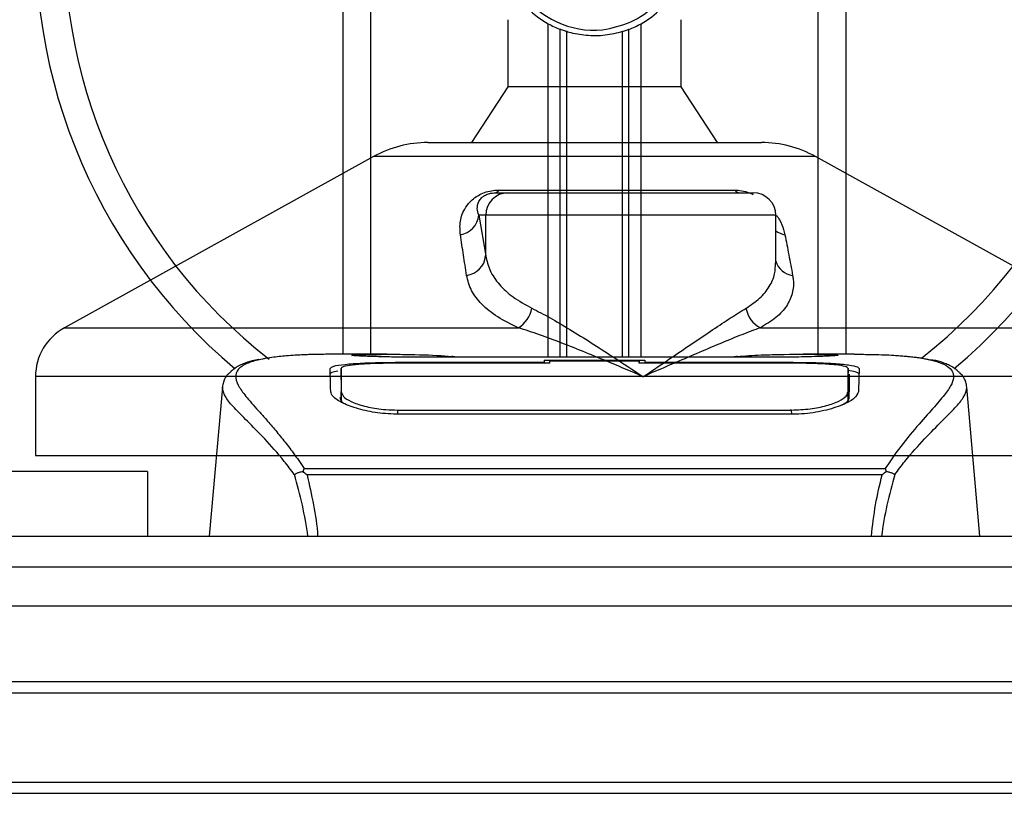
# Model space of a CAD drawing. Header units: millimetres. Extents: x 0 to 420, y 0 to 300.
# Tile 6 of 73: x 98 to 111, y 136 to 147. Entities that reach past the tile are written whole.
import ezdxf

# ---------------------------------------------------------------- set-up
doc = ezdxf.new("R2010")
doc.units = ezdxf.units.MM

msp = doc.modelspace()

# ---------------------------------------------------------------- linework, layer by layer
at = {"color": 7, "linetype": 'Continuous', "lineweight": 25}
for p, q in [((102.1771, 142.2946), (102.1771, 155.1371)), ((102.5687, 142.2946), (102.5687, 155.1371)), ((108.8333, 142.2946), (108.8333, 155.1371)), ((109.2249, 142.2946), (109.2249, 155.1371)), ((104.4872, 146.9847), (104.4872, 146.045)), ((105.0511, 142.2522), (105.0511, 146.9276)), ((106.351, 142.2522), (106.351, 146.9276)), ((106.9148, 146.045), (106.9148, 146.9847)), ((105.2208, 142.2522), (105.2208, 146.8478)), ((105.3107, 142.2522), (105.3107, 146.8167)), ((106.0913, 142.2522), (106.0913, 146.8167)), ((106.1812, 142.2522), (106.1812, 146.8478)), ((104.4872, 146.045), (103.9782, 145.2619)), ((106.9148, 146.045), (104.4872, 146.045)), ((107.4238, 145.2619), (106.9148, 146.045)), ((103.365, 145.2619), (108.0371, 145.2619)), ((102.6062, 145.0658), (98.2739, 142.6664)), ((102.6178, 145.0658), (102.6062, 145.0658)), ((108.7959, 145.0658), (102.6178, 145.0658)), ((113.1282, 142.6664), (108.7959, 145.0658)), ((104.3068, 144.5571), (104.4872, 144.5571)), ((104.3584, 144.5963), (107.6638, 144.5963)), ((104.4872, 144.5571), (107.9263, 144.5571)), ((104.0774, 144.2439), (104.1751, 143.6748)), ((104.1751, 144.2439), (104.0774, 144.2439)), ((104.1751, 143.6748), (104.1751, 144.2439)), ((108.2395, 144.2439), (104.1751, 144.2439)), ((108.2395, 143.573), (108.2395, 144.2439)), ((98.2739, 142.6664), (104.6328, 142.6664)), ((108.0229, 142.6664), (113.1282, 142.6664)), ((102.7958, 142.2946), (102.0646, 142.2946)), ((108.051, 142.2522), (103.351, 142.2522)), ((108.0509, 142.2521), (103.3511, 142.2521)), ((104.9962, 142.2108), (106.4058, 142.2108)), ((104.9962, 142.2108), (104.9962, 142.1823)), ((105.0744, 142.1696), (105.0744, 142.1995)), ((106.3274, 142.1995), (105.0744, 142.1995)), ((106.3274, 142.1696), (106.3274, 142.1995)), ((106.3274, 142.1995), (106.3274, 142.1696)), ((106.4058, 142.2108), (106.4058, 142.1823)), ((109.338, 142.2946), (108.6201, 142.2946)), ((109.0666, 142.2848), (109.0372, 142.2817)), ((105.0744, 142.1696), (102.9344, 142.1699)), ((102.9602, 142.1823), (104.9962, 142.1823)), ((102.9602, 142.1699), (102.9602, 142.1823)), ((104.9962, 142.1823), (104.9962, 142.1696)), ((106.4058, 142.1823), (108.4418, 142.1823)), ((106.4058, 142.1823), (106.4058, 142.1696)), ((108.4418, 142.1699), (108.4418, 142.1823)), ((109.2529, 141.8304), (109.2513, 142.0965)), ((97.8702, 141.9813), (97.8702, 140.8766)), ((106.38, 141.9813), (97.8702, 141.9813)), ((113.5318, 141.9813), (106.38, 141.9813)), ((100.4875, 141.8347), (100.3045, 139.7434)), ((100.4872, 141.8285), (100.4903, 141.8344)), ((102.1492, 141.8353), (102.149, 141.8147)), ((109.2536, 141.7188), (109.2529, 141.8304)), ((110.9149, 141.8285), (110.9118, 141.8344)), ((111.0975, 139.7434), (110.9145, 141.8347)), ((109.2453, 141.7572), (109.248, 141.6506)), ((102.9424, 141.5136), (102.9409, 141.4545)), ((108.4398, 141.5135), (108.4404, 141.5135)), ((108.4611, 141.4539), (108.4596, 141.5136)), ((108.4418, 141.4532), (102.9602, 141.4532)), ((97.8702, 140.8766), (97.8997, 140.8766)), ((97.8997, 140.8766), (113.5318, 140.8766)), ((101.6173, 140.6514), (101.6345, 140.6919)), ((101.6345, 140.6919), (109.7695, 140.6919)), ((109.7695, 140.6919), (109.7843, 140.652)), ((99.4364, 140.6501), (92.3886, 140.6501)), ((99.4364, 140.6501), (99.4364, 139.7434)), ((109.7283, 140.6042), (101.6736, 140.6042)), ((60.2823, 139.7434), (117.4418, 139.7434)), ((60.2823, 139.3145), (216.8986, 139.3145)), ((60.2823, 137.7074), (216.8986, 137.7074)), ((60.2823, 137.5507), (216.8986, 137.5507)), ((60.2823, 136.2978), (216.8986, 136.2978)), ((60.2823, 136.1412), (216.8986, 136.1412))]:
    msp.add_line(p, q, dxfattribs=at)
at = {"color": 7, "linetype": 'Continuous'}
msp.add_line((66.5469, 138.7707), (210.634, 138.7707), dxfattribs=at)
at = {"color": 7, "linetype": 'Continuous', "lineweight": 25, "flags": 128}
for points in [[(108.4677, 142.1699), (107.4321, 142.1697), (106.3274, 142.1696)], [(108.4596, 141.5136), (108.4418, 141.5135), (108.4404, 141.5135)]]:
    msp.add_lwpolyline(points, dxfattribs=at)
at = {"color": 7, "linetype": 'Continuous', "lineweight": 25}
for centre, radius, start, end in [((105.701, 148.0894), 7.8308, 116.74368, 229.98477), ((105.701, 148.0894), 7.8308, 310.04684, 63.25632), ((105.701, 148.0894), 7.4271, 118.32409, 232.13734), ((105.701, 148.0894), 7.4271, 308.04707, 61.67591), ((105.701, 148.0894), 1.3312, 119.22466, 240.77534), ((105.701, 148.0894), 1.2529, 94.97424, 274.97424), ((105.701, 148.0894), 1.3312, 299.22466, 60.77534), ((105.701, 148.0894), 1.3312, 240.77534, 248.85659), ((105.701, 148.0894), 1.3312, 291.14341, 299.22466), ((103.365, 143.6957), 1.5662, 90, 118.97971), ((108.0371, 143.6957), 1.5662, 61.02029, 90), ((104.4878, 144.2445), 0.3126, 90.1083, 180.10789), ((104.2968, 144.6239), 0.0675, 278.49257, 335.89592), ((107.7452, 144.6607), 0.1037, 218.34182, 266.79191), ((107.9263, 144.2439), 0.3132, 0, 90), ((103.7734, 144.2712), 0.3052, 279.07467, 354.85539), ((108.4266, 144.2758), 0.3118, 233.12971, 258.87121), ((103.8707, 143.7044), 0.3058, 276.94193, 354.44804), ((108.5091, 143.6792), 0.2805, 196.03358, 262.99521), ((104.4099, 143.0246), 0.4219, 301.89425, 348.4889), ((108.2018, 143.0089), 0.3865, 190.22117, 242.43176), ((98.6533, 141.9813), 0.7831, 118.97971, 180)]:
    msp.add_arc(centre, radius, start, end, dxfattribs=at)
for points, knots in [([(105.8097, 146.8412), (105.9464, 146.87), (106.2198, 146.9276), (106.5642, 147.1801), (106.8097, 147.5228), (106.9247, 147.9276), (106.8968, 148.3426), (106.7348, 148.7216), (106.4576, 149.023), (106.0989, 149.2099), (105.7989, 149.2555), (105.6347, 149.2416), (105.601, 149.2387)], [0, 0, 0, 0, 0.110299, 0.220598, 0.3308969, 0.4412694, 0.5489386, 0.6562871, 0.7636969, 0.8686492, 0.9730473, 1, 1, 1, 1]), ([(105.3107, 146.8167), (105.3087, 146.8173), (105.2987, 146.8204), (105.2786, 146.8269), (105.2515, 146.8362), (105.2321, 146.8434), (105.223, 146.8469), (105.2208, 146.8478)], [0, 0, 0, 0, 0.0676886, 0.3379952, 0.6196133, 0.9079639, 1, 1, 1, 1]), ([(106.0913, 146.8167), (106.0123, 146.7967), (105.8518, 146.7562), (105.5851, 146.7551), (105.4064, 146.7882), (105.3223, 146.8132), (105.3107, 146.8167)], [0, 0, 0, 0, 0.3176316, 0.645872, 0.9510876, 1, 1, 1, 1]), ([(106.1812, 146.8478), (106.1799, 146.8473), (106.1722, 146.8443), (106.1552, 146.8379), (106.1286, 146.8286), (106.1064, 146.8213), (106.0945, 146.8177), (106.0913, 146.8167)], [0, 0, 0, 0, 0.0570461, 0.3223495, 0.6036753, 0.8921403, 1, 1, 1, 1]), ([(103.8215, 143.9699), (103.8164, 144.0322), (103.8062, 144.1566), (103.8672, 144.3232), (103.9659, 144.4475), (104.0599, 144.5184), (104.1559, 144.5644), (104.2547, 144.5903), (104.3229, 144.5961), (104.3553, 144.5963), (104.3584, 144.5963)], [0, 0, 0, 0, 0.2791688, 0.5566156, 0.6991027, 0.7915598, 0.8614835, 0.9308082, 0.9932657, 1, 1, 1, 1]), ([(104.0774, 144.2439), (104.0685, 144.2741), (104.0506, 144.3345), (104.0663, 144.4166), (104.1065, 144.4797), (104.1466, 144.5137), (104.1807, 144.5317), (104.2058, 144.5416), (104.2286, 144.5484), (104.2592, 144.5543), (104.2827, 144.5565), (104.2995, 144.5571), (104.3051, 144.5571), (104.3068, 144.5571)], [0, 0, 0, 0, 0.3146462, 0.6284001, 0.7723587, 0.8532335, 0.8896162, 0.9040193, 0.9305029, 0.9491956, 0.9821808, 0.9946359, 1, 1, 1, 1]), ([(107.6638, 144.5963), (107.696, 144.5947), (107.761, 144.5913), (107.854, 144.5665), (107.9026, 144.5437), (107.9199, 144.5356)], [0, 0, 0, 0, 0.38733, 0.7811573, 1, 1, 1, 1]), ([(108.2492, 144.2425), (108.264, 144.2215), (108.3123, 144.1532), (108.3441, 144.0629), (108.3606, 143.9942), (108.3664, 143.9699)], [0, 0, 0, 0, 0.22270884, 0.72444686, 1, 1, 1, 1]), ([(103.9077, 143.4008), (103.8932, 143.4962), (103.8641, 143.6878), (103.8358, 143.8756), (103.8215, 143.9699)], [0, 0, 0, 0, 0.497852, 1, 1, 1, 1]), ([(108.3664, 143.9699), (108.3847, 143.8764), (108.4214, 143.6886), (108.457, 143.497), (108.4749, 143.4008)], [0, 0, 0, 0, 0.4978543, 1, 1, 1, 1]), ([(104.1751, 143.6748), (104.1914, 143.6054), (104.2243, 143.4649), (104.357, 143.2717), (104.5488, 143.0915), (104.7308, 142.9913), (104.8233, 142.9404)], [0, 0, 0, 0, 0.24659364, 0.49969127, 0.74573559, 1, 1, 1, 1]), ([(107.8215, 142.9404), (107.8891, 142.9858), (108.0263, 143.0782), (108.1553, 143.2418), (108.2302, 143.4072), (108.2332, 143.522), (108.2345, 143.573)], [0, 0, 0, 0, 0.259926, 0.5276701, 0.789907, 1, 1, 1, 1]), ([(104.6328, 142.6664), (104.532, 142.7154), (104.3268, 142.8152), (104.1122, 142.9935), (103.9616, 143.1888), (103.9258, 143.3295), (103.9077, 143.4008)], [0, 0, 0, 0, 0.2463531, 0.5014676, 0.7472632, 1, 1, 1, 1]), ([(108.4749, 143.4008), (108.478, 143.3808), (108.4913, 143.2955), (108.4798, 143.1483), (108.3994, 142.9703), (108.254, 142.8055), (108.1007, 142.7132), (108.0229, 142.6664)], [0, 0, 0, 0, 0.0699949, 0.2998887, 0.53536, 0.7642956, 1, 1, 1, 1]), ([(104.8233, 142.9404), (104.9064, 142.8973), (105.0748, 142.8099), (105.3553, 142.6428), (105.6518, 142.4581), (105.9945, 142.2371), (106.2394, 142.0751), (106.3788, 141.9821), (106.38, 141.9813)], [0, 0, 0, 0, 0.1790938, 0.3632907, 0.5505087, 0.7413645, 0.9977537, 1, 1, 1, 1]), ([(106.38, 141.9813), (106.3812, 141.9821), (106.5206, 142.0751), (106.7602, 142.2365), (107.0859, 142.4576), (107.3582, 142.6414), (107.609, 142.8093), (107.7507, 142.8967), (107.8215, 142.9404)], [0, 0, 0, 0, 0.00224631, 0.25863767, 0.44771683, 0.63671155, 0.81847299, 1, 1, 1, 1]), ([(106.38, 141.9813), (106.3787, 141.9819), (106.224, 142.0484), (105.8398, 142.2123), (105.3512, 142.412), (104.9259, 142.5723), (104.7311, 142.6348), (104.6328, 142.6664)], [0, 0, 0, 0, 0.0022151, 0.258094, 0.6355, 0.8160594, 1, 1, 1, 1]), ([(108.0229, 142.6664), (107.9386, 142.6355), (107.7682, 142.573), (107.38, 142.4129), (106.9146, 142.2123), (106.536, 142.0484), (106.3813, 141.9819), (106.38, 141.9813)], [0, 0, 0, 0, 0.18041479, 0.36450089, 0.74190632, 0.99778494, 1, 1, 1, 1]), ([(100.9984, 142.2205), (100.9666, 142.2145), (100.8855, 142.1991), (100.7927, 142.1676), (100.7165, 142.133), (100.6702, 142.1052), (100.6377, 142.0809), (100.6151, 142.0608), (100.5988, 142.0449), (100.5881, 142.0341), (100.5807, 142.027), (100.5774, 142.024), (100.5755, 142.0223), (100.5741, 142.0211), (100.5731, 142.0202), (100.5722, 142.0194), (100.5709, 142.0184), (100.5694, 142.0171), (100.567, 142.0151), (100.5644, 142.0132), (100.5612, 142.0107), (100.5567, 142.0068), (100.5546, 142.0052), (100.5488, 141.9972), (100.547, 141.9945), (100.5457, 141.9926), (100.5443, 141.9905), (100.5423, 141.9873), (100.5382, 141.9808), (100.5331, 141.9721), (100.5158, 141.941), (100.4978, 141.8987), (100.4913, 141.8587), (100.4876, 141.8355)], [0, 0, 0, 0, 0.1334619, 0.3401696, 0.4616095, 0.5573078, 0.6299224, 0.6821773, 0.716929, 0.7371149, 0.7427217, 0.7446041, 0.7459796, 0.7465198, 0.7469929, 0.7474317, 0.7478715, 0.7488637, 0.7501165, 0.7539733, 0.7590859, 0.7686263, 0.7882109, 0.7909476, 0.7919756, 0.7928691, 0.7937356, 0.7946844, 0.7971036, 0.8047367, 0.8162438, 0.8937167, 1, 1, 1, 1]), ([(101.051, 142.228), (101.0204, 142.2217), (100.9548, 142.2082), (100.8373, 142.1715), (100.721, 142.1107), (100.6594, 142.0061), (100.6878, 141.8914), (100.7555, 141.7842), (100.8159, 141.7054), (100.8938, 141.6133), (100.9858, 141.51), (101.0944, 141.3892), (101.2146, 141.2505), (101.3454, 141.0892), (101.4868, 140.9075), (101.5828, 140.7673), (101.6345, 140.6919)], [0, 0, 0, 0, 0.0615701, 0.1315117, 0.2707194, 0.403375, 0.5351063, 0.583281, 0.633159, 0.684429, 0.7367584, 0.7838478, 0.8389322, 0.8915733, 0.9416873, 1, 1, 1, 1]), ([(102.0646, 142.2945), (102.0563, 142.2945), (102.0258, 142.2947), (101.9666, 142.2944), (101.8942, 142.2939), (101.8222, 142.2929), (101.7508, 142.2914), (101.6759, 142.2891), (101.5946, 142.2859), (101.4956, 142.2807), (101.3904, 142.2732), (101.2815, 142.2629), (101.1768, 142.25), (101.0993, 142.2389), (101.0587, 142.2297), (101.051, 142.228)], [0, 0, 0, 0, 0.0276269, 0.1023962, 0.1794566, 0.2499416, 0.3170244, 0.3896542, 0.4678226, 0.551487, 0.6718245, 0.7673734, 0.8639861, 0.9742743, 1, 1, 1, 1]), ([(103.3511, 142.2521), (103.2981, 142.2522), (103.1269, 142.2525), (102.8466, 142.256), (102.5606, 142.2633), (102.3659, 142.2717), (102.2745, 142.2794), (102.3151, 142.283), (102.3354, 142.2848)], [0, 0, 0, 0, 0.0821547, 0.26514, 0.4486711, 0.632499, 0.8163009, 1, 1, 1, 1]), ([(102.4303, 142.2694), (102.4025, 142.2708), (102.358, 142.273), (102.3295, 142.2762), (102.3323, 142.2756), (102.3331, 142.2755)], [0, 0, 0, 0, 0.5506016, 0.8850153, 1, 1, 1, 1]), ([(102.3354, 142.2848), (102.5048, 142.2894), (102.7862, 142.2969), (103.216, 142.2914), (103.5005, 142.2817), (103.6665, 142.2668), (103.6997, 142.2638)], [0, 0, 0, 0, 0.3015218, 0.5010473, 0.9002301, 1, 1, 1, 1]), ([(102.3954, 142.2714), (102.3946, 142.2719), (102.3852, 142.2772), (102.3648, 142.2827), (102.3452, 142.2841), (102.3354, 142.2848)], [0, 0, 0, 0, 0.0444331, 0.5222165, 1, 1, 1, 1]), ([(103.3511, 142.2522), (103.2822, 142.2524), (103.1381, 142.2526), (102.9275, 142.2551), (102.7292, 142.259), (102.5649, 142.2638), (102.4635, 142.2675), (102.4331, 142.2693), (102.4303, 142.2694)], [0, 0, 0, 0, 0.1818971, 0.3806132, 0.5809385, 0.7803573, 0.9796755, 1, 1, 1, 1]), ([(103.7584, 142.2522), (103.749, 142.2556), (103.73, 142.2624), (103.7098, 142.2633), (103.6997, 142.2638)], [0, 0, 0, 0, 0.4952474, 1, 1, 1, 1]), ([(107.7024, 142.2638), (107.6922, 142.2633), (107.672, 142.2624), (107.653, 142.2556), (107.6436, 142.2522)], [0, 0, 0, 0, 0.5047656, 1, 1, 1, 1]), ([(107.7024, 142.2638), (107.8069, 142.272), (107.9806, 142.2855), (108.3705, 142.2943), (108.7224, 142.2991), (109.0092, 142.2872), (109.0666, 142.2848)], [0, 0, 0, 0, 0.3014378, 0.5009532, 0.9001401, 1, 1, 1, 1]), ([(109.0315, 142.273), (109.0059, 142.2713), (108.9413, 142.2669), (108.7177, 142.2597), (108.4063, 142.2534), (108.1694, 142.2525), (108.0509, 142.2521)], [0, 0, 0, 0, 0.179813, 0.4537832, 0.7270037, 1, 1, 1, 1]), ([(109.0666, 142.2848), (109.0782, 142.284), (109.115, 142.2816), (109.1151, 142.2776), (109.0486, 142.2739), (109.0315, 142.273)], [0, 0, 0, 0, 0.2554048, 0.808946, 1, 1, 1, 1]), ([(109.0719, 142.276), (109.072, 142.276), (109.0743, 142.2764), (109.0635, 142.2748), (109.043, 142.2735), (109.0315, 142.2728)], [0, 0, 0, 0, 0.0062608, 0.4432751, 1, 1, 1, 1]), ([(109.338, 142.2945), (109.3532, 142.2945), (109.4406, 142.2947), (109.6264, 142.293), (109.8278, 142.2858), (109.9772, 142.2757), (110.0526, 142.2694), (110.1235, 142.2623), (110.1849, 142.2551), (110.2454, 142.247), (110.299, 142.2384), (110.3398, 142.2312), (110.3599, 142.2268), (110.3625, 142.2262)], [0, 0, 0, 0, 0.048815, 0.2789226, 0.5451553, 0.6271738, 0.6983433, 0.7585814, 0.8284044, 0.87365, 0.9338927, 0.9917822, 1, 1, 1, 1]), ([(110.3625, 142.2262), (110.377, 142.2231), (110.408, 142.2166), (110.4521, 142.2055), (110.4944, 142.1932), (110.5646, 142.1693), (110.6468, 142.1293), (110.717, 142.0599), (110.7361, 141.9716), (110.698, 141.8565), (110.5922, 141.7083), (110.4212, 141.5152), (110.1894, 141.2565), (109.9861, 141.0031), (109.8449, 140.8056), (109.7941, 140.729), (109.7695, 140.6919)], [0, 0, 0, 0, 0.0296941, 0.0630559, 0.0949277, 0.1253152, 0.2320581, 0.329603, 0.4332765, 0.5320247, 0.6307679, 0.7350702, 0.8379322, 0.9413758, 0.9716506, 1, 1, 1, 1]), ([(110.9145, 141.8355), (110.9107, 141.8587), (110.9042, 141.8987), (110.8863, 141.941), (110.869, 141.9721), (110.8639, 141.9808), (110.8597, 141.9873), (110.8577, 141.9905), (110.8564, 141.9926), (110.855, 141.9945), (110.8532, 141.9972), (110.8474, 142.0052), (110.8452, 142.007), (110.8399, 142.0114), (110.8362, 142.0142), (110.8326, 142.0171), (110.8311, 142.0184), (110.8298, 142.0194), (110.8289, 142.0202), (110.8279, 142.0211), (110.8265, 142.0223), (110.8241, 142.0245), (110.8211, 142.0273), (110.8137, 142.0343), (110.8033, 142.0448), (110.787, 142.0608), (110.7643, 142.0808), (110.7319, 142.1052), (110.6855, 142.133), (110.6093, 142.1676), (110.5218, 142.1977), (110.4467, 142.212), (110.4208, 142.217)], [0, 0, 0, 0, 0.1089515, 0.188364, 0.2001573, 0.2079786, 0.2104569, 0.211429, 0.2123171, 0.2132332, 0.2142876, 0.2170951, 0.237184, 0.2493495, 0.2561629, 0.2574491, 0.2584675, 0.2589186, 0.2593681, 0.2598525, 0.2604052, 0.2618126, 0.2649232, 0.2694802, 0.2901573, 0.3257637, 0.3793104, 0.4537257, 0.5518018, 0.6762631, 0.8881219, 1, 1, 1, 1]), ([(101.9964, 142.0948), (102.0067, 142.1063), (102.0274, 142.1295), (102.1934, 142.1552), (102.4384, 142.1727), (102.7098, 142.1812), (102.889, 142.182), (102.9602, 142.1823)], [0, 0, 0, 0, 0.2152168, 0.4304623, 0.6450993, 0.8590403, 1, 1, 1, 1]), ([(102.0049, 141.7701), (102.003, 141.8401), (102.0003, 141.9452), (101.9978, 142.0384), (101.9969, 142.076), (101.9964, 142.0948)], [0, 0, 0, 0, 0.4985836, 0.7491897, 1, 1, 1, 1]), ([(102.1041, 142.0582), (102.0716, 142.0521), (102.0062, 142.04), (102.0001, 142.024), (101.9971, 142.016)], [0, 0, 0, 0, 0.4963133, 1, 1, 1, 1]), ([(102.1508, 142.0966), (102.1508, 142.0958), (102.1503, 142.0087), (102.1497, 141.9217), (102.1491, 141.8353)], [0, 0, 0, 0, 0.0082727, 1, 1, 1, 1]), ([(102.1508, 142.0963), (102.1503, 142.0134), (102.1498, 141.9264), (102.1492, 141.8394), (102.1492, 141.8353)], [0, 0, 0, 0, 0.95264015, 1, 1, 1, 1]), ([(102.9344, 142.1699), (102.8466, 142.1693), (102.6712, 142.1679), (102.4372, 142.1571), (102.26, 142.1399), (102.1644, 142.1188), (102.1547, 142.1028), (102.1508, 142.0963)], [0, 0, 0, 0, 0.212876, 0.4257362, 0.6390345, 0.8533124, 1, 1, 1, 1]), ([(102.1567, 141.7572), (102.1566, 141.7614), (102.1553, 141.8392), (102.1535, 141.9369), (102.1519, 142.0335), (102.1511, 142.0762), (102.1508, 142.0958), (102.1508, 142.0963)], [0, 0, 0, 0, 0.0254662, 0.4713629, 0.7317873, 0.9924644, 1, 1, 1, 1]), ([(108.4418, 142.1823), (108.5499, 142.1816), (108.7662, 142.1801), (109.0545, 142.1677), (109.2724, 142.1475), (109.3893, 142.1222), (109.4009, 142.1027), (109.4057, 142.0948)], [0, 0, 0, 0, 0.2134118, 0.4268173, 0.6404853, 0.8545743, 1, 1, 1, 1]), ([(109.2512, 142.0963), (109.2427, 142.1058), (109.2256, 142.1248), (109.0898, 142.1465), (108.8897, 142.1615), (108.6694, 142.1689), (108.5246, 142.1696), (108.4677, 142.1699)], [0, 0, 0, 0, 0.2161227, 0.4322836, 0.6474825, 0.8614599, 1, 1, 1, 1]), ([(109.405, 142.016), (109.3974, 142.0278), (109.3846, 142.0477), (109.2849, 142.0614), (109.2445, 142.067)], [0, 0, 0, 0, 0.594752, 1, 1, 1, 1]), ([(109.2512, 142.0963), (109.2512, 142.0958), (109.2507, 142.0625), (109.2496, 142.001), (109.2476, 141.8876), (109.2462, 141.8084), (109.2454, 141.7614), (109.2453, 141.7572)], [0, 0, 0, 0, 0.0075194, 0.4566651, 0.7153557, 0.9745252, 1, 1, 1, 1]), ([(109.2529, 141.8304), (109.2528, 141.8344), (109.2525, 141.8785), (109.252, 141.9671), (109.2515, 142.0518), (109.2512, 142.0963)], [0, 0, 0, 0, 0.0448044, 0.4976401, 1, 1, 1, 1]), ([(109.4057, 142.0948), (109.4052, 142.0761), (109.404, 142.0292), (109.4014, 141.9323), (109.3986, 141.8242), (109.3972, 141.7701)], [0, 0, 0, 0, 0.249392, 0.6241438, 1, 1, 1, 1]), ([(109.2676, 141.6894), (109.2689, 141.76), (109.2713, 141.9017), (109.2727, 141.9778), (109.2733, 142.016)], [0, 0, 0, 0, 0.49856918, 1, 1, 1, 1]), ([(101.4951, 140.6106), (101.4483, 140.6727), (101.3066, 140.861), (101.0731, 141.1202), (100.8294, 141.3662), (100.6435, 141.5498), (100.5105, 141.7104), (100.4957, 141.7856), (100.4872, 141.8285)], [0, 0, 0, 0, 0.0842472, 0.2550867, 0.4267255, 0.5979634, 0.7706024, 1, 1, 1, 1]), ([(102.149, 141.8147), (102.1488, 141.7801), (102.1485, 141.7205), (102.1477, 141.657), (102.1474, 141.6304)], [0, 0, 0, 0, 0.5816412, 1, 1, 1, 1]), ([(109.2545, 141.6327), (109.2542, 141.6582), (109.2535, 141.721), (109.2532, 141.7796), (109.253, 141.8145)], [0, 0, 0, 0, 0.405505, 1, 1, 1, 1]), ([(109.9069, 140.6106), (109.9537, 140.6728), (110.0955, 140.861), (110.3289, 141.1202), (110.5726, 141.3662), (110.7585, 141.5498), (110.8915, 141.7104), (110.9064, 141.7856), (110.9149, 141.8285)], [0, 0, 0, 0, 0.0842305, 0.2550732, 0.426715, 0.5979561, 0.7705982, 1, 1, 1, 1]), ([(102.9602, 141.4532), (102.8586, 141.4574), (102.6554, 141.4658), (102.3817, 141.527), (102.1631, 141.609), (102.0289, 141.6958), (102.0122, 141.7475), (102.0049, 141.7701)], [0, 0, 0, 0, 0.1991311, 0.3979316, 0.6058895, 0.8273797, 1, 1, 1, 1]), ([(102.1344, 141.6894), (102.1379, 141.6633), (102.142, 141.6331), (102.1999, 141.6026), (102.2075, 141.5986)], [0, 0, 0, 0, 0.8680111, 1, 1, 1, 1]), ([(102.1534, 141.6265), (102.1538, 141.6415), (102.1549, 141.6851), (102.156, 141.7287), (102.1567, 141.7572)], [0, 0, 0, 0, 0.3458763, 1, 1, 1, 1]), ([(102.1567, 141.7572), (102.1657, 141.7336), (102.1838, 141.6864), (102.3213, 141.6128), (102.523, 141.5524), (102.7428, 141.5187), (102.8865, 141.515), (102.9424, 141.5136)], [0, 0, 0, 0, 0.2177322, 0.4355788, 0.6507548, 0.8640725, 1, 1, 1, 1]), ([(109.3972, 141.7701), (109.385, 141.7402), (109.3608, 141.6803), (109.1836, 141.583), (108.9258, 141.5004), (108.6587, 141.4579), (108.4947, 141.4543), (108.4418, 141.4532)], [0, 0, 0, 0, 0.2254673, 0.4508536, 0.6773692, 0.8959117, 1, 1, 1, 1]), ([(108.4596, 141.5136), (108.5475, 141.5169), (108.7232, 141.5236), (108.9575, 141.572), (109.1347, 141.637), (109.2306, 141.7029), (109.2411, 141.7415), (109.2453, 141.7572)], [0, 0, 0, 0, 0.2128654, 0.4257218, 0.6387225, 0.8523499, 1, 1, 1, 1]), ([(109.1698, 141.5854), (109.1956, 141.6003), (109.2569, 141.6358), (109.2637, 141.6697), (109.2676, 141.6894)], [0, 0, 0, 0, 0.419009, 1, 1, 1, 1]), ([(102.9424, 141.5136), (102.9484, 141.5135), (103.5751, 141.5117), (105.4076, 141.5139), (107.2341, 141.5137), (108.4398, 141.5135)], [0, 0, 0, 0, 0.0032392, 0.3420114, 1, 1, 1, 1]), ([(101.4952, 140.6108), (101.5057, 140.6168), (101.5269, 140.6288), (101.5682, 140.6437), (101.5998, 140.6501), (101.6164, 140.6518), (101.6173, 140.6519)], [0, 0, 0, 0, 0.3236146, 0.6535901, 0.9808697, 1, 1, 1, 1]), ([(101.6863, 139.7434), (101.6628, 139.8909), (101.6149, 140.1918), (101.5357, 140.4693), (101.4952, 140.6108)], [0, 0, 0, 0, 0.4902557, 1, 1, 1, 1]), ([(101.6736, 140.6042), (101.6732, 140.6045), (101.6527, 140.6191), (101.6348, 140.6354), (101.6173, 140.6514)], [0, 0, 0, 0, 0.0189016, 1, 1, 1, 1]), ([(101.6736, 140.6042), (101.7049, 140.4652), (101.7675, 140.1879), (101.8147, 139.8956), (101.8216, 139.7441), (101.8216, 139.7434)], [0, 0, 0, 0, 0.4999246, 0.9977533, 1, 1, 1, 1]), ([(109.5781, 139.7434), (109.5946, 139.8929), (109.6275, 140.1899), (109.6948, 140.4667), (109.7283, 140.6042)], [0, 0, 0, 0, 0.5034506, 1, 1, 1, 1]), ([(109.9068, 140.6108), (109.8672, 140.4698), (109.7891, 140.1918), (109.7412, 139.8914), (109.7176, 139.7434)], [0, 0, 0, 0, 0.507285, 1, 1, 1, 1]), ([(109.7849, 140.6515), (109.7668, 140.636), (109.7484, 140.6201), (109.7287, 140.6045), (109.7283, 140.6042)], [0, 0, 0, 0, 0.9812431, 1, 1, 1, 1]), ([(109.7846, 140.6519), (109.7856, 140.6518), (109.8022, 140.6501), (109.8338, 140.6437), (109.8751, 140.6288), (109.8963, 140.6168), (109.9068, 140.6108)], [0, 0, 0, 0, 0.0200108, 0.3469957, 0.676674, 1, 1, 1, 1])]:
    msp.add_open_spline(points, degree=3, knots=knots, dxfattribs=at)

doc.saveas('drawing.dxf')
